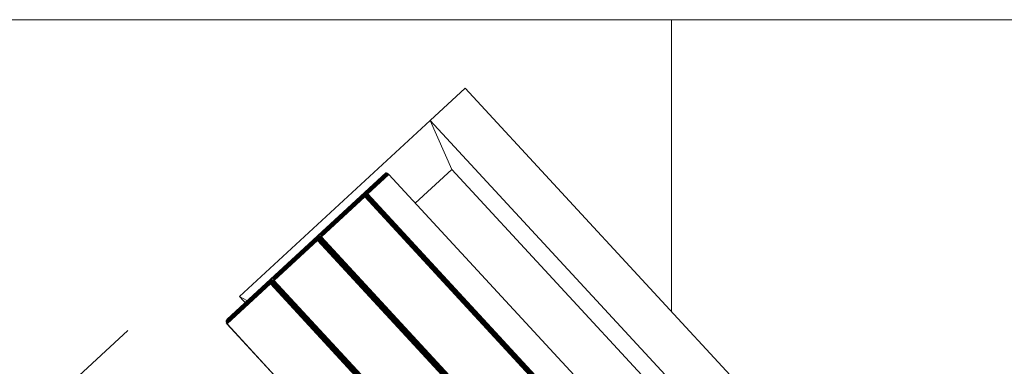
# Model space of a CAD drawing. Header units: millimetres. Extents: x -68595 to 26741, y -534 to 35396.
# Tile 104 of 172: x -58380 to -57797, y 29143 to 29348. Entities that reach past the tile are written whole.
import ezdxf

# ---------------------------------------------------------------- set-up
doc = ezdxf.new("R2010")
doc.units = ezdxf.units.MM
for name, color, linetype, lineweight, true_color in [('Furniture-1', 7, 'Continuous', 9, 0xaaaaaa), ('Kohvikutool-1', 7, 'Continuous', 9, 0xaaaaaa), ('Surface Pattern-1', 7, 'Continuous', 9, 0x232323)]:
    doc.layers.add(name, color=color, linetype=linetype, lineweight=lineweight, true_color=true_color)
doc.layers.add('Roofs-1', color=7, linetype='Continuous', lineweight=9)

# ---------------------------------------------------------------- blocks, each defined once
blk = doc.blocks.new('MA_Kohvikultool - Kohvikutool_DWG-11582661-Sisehoov')
at = {"layer": 'Kohvikutool-1'}
for p, q in [((-416.68, 465), (-416.68, 15)), ((-388.49, 15), (-388.49, 465)), ((-348.73, 458), (-348.73, 22)), ((-331.82, 22), (-331.82, 458)), ((-331.46, 458), (-331.46, 22)), ((-331.08, 22), (-331.08, 458)), ((-330.68, 22), (-330.68, 458)), ((-330.29, 22), (-330.29, 458)), ((-329.93, 22), (-329.93, 458)), ((-329.64, 22), (-329.64, 458)), ((-329.41, 22), (-329.41, 458)), ((-329.25, 22), (-329.25, 458)), ((-294.28, 458), (-294.28, 22)), ((-294.19, 458), (-294.19, 22)), ((-293.77, 22), (-293.77, 458)), ((-293.41, 458), (-293.41, 22)), ((-293.03, 458), (-293.03, 22)), ((-292.63, 458), (-292.63, 22)), ((-292.24, 458), (-292.24, 22)), ((-291.88, 458), (-291.88, 22)), ((-291.59, 458), (-291.59, 22)), ((-291.36, 22), (-291.36, 458)), ((-291.2, 22), (-291.2, 458)), ((-256.23, 458), (-256.23, 22)), ((-256.14, 458), (-256.14, 22)), ((-255.72, 22), (-255.72, 458)), ((-255.36, 458), (-255.36, 22)), ((-254.98, 458), (-254.98, 22)), ((-254.58, 458), (-254.58, 22)), ((-254.19, 458), (-254.19, 22)), ((-253.83, 22), (-253.83, 458)), ((-253.54, 458), (-253.54, 22)), ((-253.31, 22), (-253.31, 458)), ((-253.15, 22), (-253.15, 458)), ((-218.18, 458), (-218.18, 22)), ((-218.09, 458), (-218.09, 22)), ((-378.23, 435), (-378.23, 45)), ((-388.49, 15), (-378.23, 45)), ((-378.23, 45), (-388.49, 15)), ((-378.23, 45), (-348.73, 45)), ((-348.73, 22), (-331.82, 22)), ((-348.73, 22), (-348.72, 21.64)), ((-331.8, 21.64), (-348.72, 21.64)), ((-348.72, 21.64), (-348.68, 21.26)), ((-348.68, 21.26), (-331.77, 21.26)), ((-348.68, 21.26), (-348.62, 20.91)), ((-331.7, 20.91), (-348.62, 20.91)), ((-348.62, 20.91), (-348.53, 20.59)), ((-348.53, 20.59), (-331.62, 20.59)), ((-348.53, 20.59), (-348.42, 20.33)), ((-348.42, 20.33), (-331.51, 20.33)), ((-348.42, 20.33), (-348.3, 20.14)), ((-348.3, 20.14), (-331.38, 20.14)), ((-348.3, 20.14), (-348.17, 20.03)), ((-348.17, 20.03), (-331.26, 20.03)), ((-348.17, 20.03), (-348.05, 20)), ((-348.05, 20), (-331.13, 20)), ((-348.05, 20), (-313.07, 20)), ((-331.82, 22), (-331.46, 22)), ((-331.82, 22), (-331.8, 21.64)), ((-331.8, 21.64), (-331.45, 21.64)), ((-331.8, 21.64), (-331.77, 21.26)), ((-331.77, 21.26), (-331.42, 21.28)), ((-331.77, 21.26), (-331.7, 20.91)), ((-331.74, 21.12), (-329.51, 21)), ((-331.73, 21.05), (-329.54, 20.92)), ((-331.7, 20.91), (-331.35, 20.92)), ((-331.7, 20.91), (-331.62, 20.59)), ((-331.62, 20.59), (-331.27, 20.61)), ((-331.62, 20.59), (-331.51, 20.33)), ((-331.51, 20.33), (-331.16, 20.35)), ((-331.51, 20.33), (-331.38, 20.14)), ((-331.46, 22), (-331.08, 22)), ((-331.45, 21.64), (-331.46, 22)), ((-331.07, 21.66), (-331.45, 21.64)), ((-331.45, 21.64), (-331.42, 21.28)), ((-331.03, 21.32), (-331.42, 21.28)), ((-331.42, 21.28), (-331.35, 20.92)), ((-331.38, 20.14), (-331.04, 20.17)), ((-331.38, 20.14), (-331.26, 20.03)), ((-330.97, 20.98), (-331.35, 20.92)), ((-331.35, 20.92), (-331.27, 20.61)), ((-330.89, 20.69), (-331.27, 20.61)), ((-331.27, 20.61), (-331.16, 20.35)), ((-331.26, 20.03), (-330.91, 20.07)), ((-331.26, 20.03), (-331.13, 20)), ((-330.79, 20.44), (-331.16, 20.35)), ((-331.16, 20.35), (-331.04, 20.17)), ((-331.13, 20), (-330.79, 20.03)), ((-331.13, 20), (-296.16, 20)), ((-331.08, 22), (-330.68, 22)), ((-331.07, 21.66), (-331.08, 22)), ((-330.67, 21.7), (-331.07, 21.66)), ((-331.03, 21.32), (-331.07, 21.66)), ((-330.67, 20.27), (-331.04, 20.17)), ((-331.04, 20.17), (-330.91, 20.07)), ((-330.64, 21.38), (-331.03, 21.32)), ((-330.97, 20.98), (-331.03, 21.32)), ((-330.58, 21.08), (-330.97, 20.98)), ((-330.89, 20.69), (-330.97, 20.98)), ((-330.91, 20.07), (-330.56, 20.17)), ((-330.79, 20.03), (-330.91, 20.07)), ((-330.51, 20.82), (-330.89, 20.69)), ((-330.79, 20.44), (-330.89, 20.69)), ((-330.42, 20.6), (-330.79, 20.44)), ((-330.67, 20.27), (-330.79, 20.44)), ((-330.79, 20.03), (-330.44, 20.14)), ((-330.79, 20.03), (-295.82, 20.03)), ((-330.68, 22), (-330.29, 22)), ((-330.67, 21.7), (-330.68, 22)), ((-330.28, 21.74), (-330.67, 21.7)), ((-330.64, 21.38), (-330.67, 21.7)), ((-330.31, 20.44), (-330.67, 20.27)), ((-330.56, 20.17), (-330.67, 20.27)), ((-330.25, 21.48), (-330.64, 21.38)), ((-330.58, 21.08), (-330.64, 21.38)), ((-330.21, 21.23), (-330.58, 21.08)), ((-330.51, 20.82), (-330.58, 21.08)), ((-330.56, 20.17), (-330.21, 20.35)), ((-330.44, 20.14), (-330.56, 20.17)), ((-330.14, 21), (-330.51, 20.82)), ((-330.42, 20.6), (-330.51, 20.82)), ((-330.44, 20.14), (-330.1, 20.33)), ((-330.44, 20.14), (-295.47, 20.14)), ((-330.07, 20.82), (-330.42, 20.6)), ((-330.31, 20.44), (-330.42, 20.6)), ((-329.98, 20.69), (-330.31, 20.44)), ((-330.21, 20.35), (-330.31, 20.44)), ((-330.29, 22), (-329.93, 22)), ((-330.28, 21.74), (-330.29, 22)), ((-329.93, 21.8), (-330.28, 21.74)), ((-330.25, 21.48), (-330.28, 21.74)), ((-329.91, 21.6), (-330.25, 21.48)), ((-330.21, 21.23), (-330.25, 21.48)), ((-329.87, 21.4), (-330.21, 21.23)), ((-330.14, 21), (-330.21, 21.23)), ((-330.21, 20.35), (-329.89, 20.61)), ((-330.1, 20.33), (-330.21, 20.35)), ((-329.82, 21.23), (-330.14, 21)), ((-330.07, 20.82), (-330.14, 21)), ((-330.1, 20.33), (-329.8, 20.59)), ((-330.1, 20.33), (-295.13, 20.33)), ((-329.76, 21.08), (-330.07, 20.82)), ((-329.98, 20.69), (-330.07, 20.82)), ((-329.7, 20.98), (-329.98, 20.69)), ((-329.89, 20.61), (-329.98, 20.69)), ((-329.64, 22), (-329.93, 22)), ((-329.93, 21.8), (-329.93, 22)), ((-329.93, 22), (-329.63, 21.87)), ((-329.63, 21.87), (-329.93, 21.8)), ((-329.91, 21.6), (-329.93, 21.8)), ((-329.63, 21.87), (-329.91, 21.6)), ((-329.62, 21.73), (-329.91, 21.6)), ((-329.87, 21.4), (-329.91, 21.6)), ((-329.89, 20.61), (-329.63, 20.92)), ((-329.8, 20.59), (-329.89, 20.61)), ((-329.62, 21.73), (-329.87, 21.4)), ((-329.6, 21.6), (-329.87, 21.4)), ((-329.82, 21.23), (-329.87, 21.4)), ((-329.6, 21.6), (-329.82, 21.23)), ((-329.56, 21.48), (-329.82, 21.23)), ((-329.76, 21.08), (-329.82, 21.23)), ((-329.8, 20.59), (-329.56, 20.91)), ((-329.8, 20.59), (-294.83, 20.59)), ((-329.56, 21.48), (-329.76, 21.08)), ((-329.52, 21.38), (-329.76, 21.08)), ((-329.7, 20.98), (-329.76, 21.08)), ((-329.52, 21.38), (-329.7, 20.98)), ((-329.48, 21.32), (-329.7, 20.98)), ((-329.63, 20.92), (-329.7, 20.98)), ((-329.41, 22), (-329.64, 22)), ((-329.63, 20.92), (-329.48, 21.32)), ((-329.63, 20.92), (-329.45, 21.3)), ((-329.63, 20.92), (-329.56, 20.91)), ((-329.56, 20.91), (-329.41, 21.27)), ((-329.56, 20.91), (-329.41, 21.27)), ((-329.56, 20.91), (-294.59, 20.91)), ((-329.41, 22), (-329.25, 22)), ((-329.38, 21.26), (-329.3, 21.64)), ((-329.38, 21.26), (-294.41, 21.26)), ((-329.3, 21.64), (-329.25, 22)), ((-329.28, 21.64), (-294.31, 21.64)), ((-294.28, 22), (-329.25, 22)), ((-315.58, 20.14), (-313.07, 20)), ((-313.07, 20), (-312.95, 20.03)), ((-296.16, 20), (-313.07, 20)), ((-312.82, 20.14), (-312.95, 20.03)), ((-296.04, 20.03), (-312.95, 20.03)), ((-310.25, 20.14), (-310.12, 20.03)), ((-293.21, 20.03), (-310.12, 20.03)), ((-310.12, 20.03), (-310, 20)), ((-310, 20), (-293.08, 20)), ((-310, 20), (-275.02, 20)), ((-296.16, 20), (-295.82, 20.03)), ((-296.16, 20), (-296.04, 20.03)), ((-296.04, 20.03), (-295.91, 20.14)), ((-295.7, 20.07), (-296.04, 20.03)), ((-295.82, 20.03), (-295.47, 20.14)), ((-295.7, 20.07), (-295.82, 20.03)), ((-295.47, 20.14), (-295.13, 20.33)), ((-293.33, 20.14), (-295.47, 20.14)), ((-295.13, 20.33), (-294.83, 20.59)), ((-293.46, 20.33), (-295.13, 20.33)), ((-294.83, 20.59), (-294.59, 20.91)), ((-294.65, 20.69), (-294.74, 20.61)), ((-294.59, 20.91), (-294.37, 21.28)), ((-294.59, 20.91), (-294.41, 21.26)), ((-294.31, 21.64), (-294.41, 21.26)), ((-294.27, 21.38), (-294.32, 21.23)), ((-294.31, 21.64), (-294.28, 22)), ((-294.18, 21.73), (-294.24, 21.6)), ((-294.19, 22), (-294.16, 21.93)), ((-293.77, 22), (-293.41, 22)), ((-293.77, 22), (-293.75, 21.64)), ((-293.4, 21.64), (-293.75, 21.64)), ((-293.75, 21.64), (-293.72, 21.26)), ((-293.37, 21.28), (-293.72, 21.26)), ((-293.72, 21.26), (-293.65, 20.91)), ((-293.69, 21.12), (-291.46, 21)), ((-293.68, 21.05), (-291.49, 20.92)), ((-293.3, 20.92), (-293.65, 20.91)), ((-293.65, 20.91), (-293.57, 20.59)), ((-293.22, 20.61), (-293.57, 20.59)), ((-293.57, 20.59), (-293.46, 20.33)), ((-293.11, 20.35), (-293.46, 20.33)), ((-293.46, 20.33), (-293.33, 20.14)), ((-293.41, 22), (-293.03, 22)), ((-293.4, 21.64), (-293.41, 22)), ((-293.02, 21.66), (-293.4, 21.64)), ((-293.4, 21.64), (-293.37, 21.28)), ((-292.98, 21.32), (-293.37, 21.28)), ((-293.37, 21.28), (-293.3, 20.92)), ((-292.99, 20.17), (-293.33, 20.14)), ((-293.33, 20.14), (-293.21, 20.03)), ((-292.92, 20.98), (-293.3, 20.92)), ((-293.3, 20.92), (-293.22, 20.61)), ((-292.84, 20.69), (-293.22, 20.61)), ((-293.22, 20.61), (-293.11, 20.35)), ((-292.86, 20.07), (-293.21, 20.03)), ((-293.21, 20.03), (-293.08, 20)), ((-292.74, 20.44), (-293.11, 20.35)), ((-293.11, 20.35), (-292.99, 20.17)), ((-293.08, 20), (-292.74, 20.03)), ((-293.08, 20), (-258.11, 20)), ((-293.03, 22), (-292.63, 22)), ((-293.02, 21.66), (-293.03, 22)), ((-292.62, 21.7), (-293.02, 21.66)), ((-292.98, 21.32), (-293.02, 21.66)), ((-292.62, 20.27), (-292.99, 20.17)), ((-292.99, 20.17), (-292.86, 20.07)), ((-292.59, 21.38), (-292.98, 21.32)), ((-292.92, 20.98), (-292.98, 21.32)), ((-292.53, 21.08), (-292.92, 20.98)), ((-292.84, 20.69), (-292.92, 20.98)), ((-292.86, 20.07), (-292.51, 20.17)), ((-292.86, 20.07), (-292.74, 20.03)), ((-292.46, 20.82), (-292.84, 20.69)), ((-292.74, 20.44), (-292.84, 20.69)), ((-292.37, 20.6), (-292.74, 20.44)), ((-292.62, 20.27), (-292.74, 20.44)), ((-292.74, 20.03), (-292.39, 20.14)), ((-257.77, 20.03), (-292.74, 20.03)), ((-292.63, 22), (-292.24, 22)), ((-292.62, 21.7), (-292.63, 22)), ((-292.23, 21.74), (-292.62, 21.7)), ((-292.59, 21.38), (-292.62, 21.7)), ((-292.26, 20.44), (-292.62, 20.27)), ((-292.51, 20.17), (-292.62, 20.27)), ((-292.2, 21.48), (-292.59, 21.38)), ((-292.53, 21.08), (-292.59, 21.38)), ((-292.16, 21.23), (-292.53, 21.08)), ((-292.46, 20.82), (-292.53, 21.08)), ((-292.51, 20.17), (-292.16, 20.35)), ((-292.51, 20.17), (-292.39, 20.14)), ((-292.1, 21), (-292.46, 20.82)), ((-292.37, 20.6), (-292.46, 20.82)), ((-292.39, 20.14), (-292.05, 20.33)), ((-292.39, 20.14), (-257.42, 20.14)), ((-292.02, 20.82), (-292.37, 20.6)), ((-292.26, 20.44), (-292.37, 20.6)), ((-291.93, 20.69), (-292.26, 20.44)), ((-292.16, 20.35), (-292.26, 20.44)), ((-292.24, 22), (-291.88, 22)), ((-292.23, 21.74), (-292.24, 22)), ((-291.88, 21.8), (-292.23, 21.74)), ((-292.2, 21.48), (-292.23, 21.74)), ((-291.86, 21.6), (-292.2, 21.48)), ((-292.16, 21.23), (-292.2, 21.48)), ((-291.82, 21.4), (-292.16, 21.23)), ((-292.1, 21), (-292.16, 21.23)), ((-292.16, 20.35), (-291.84, 20.61)), ((-292.16, 20.35), (-292.05, 20.33)), ((-291.77, 21.23), (-292.1, 21)), ((-292.02, 20.82), (-292.1, 21)), ((-292.05, 20.33), (-291.75, 20.59)), ((-257.08, 20.33), (-292.05, 20.33)), ((-291.71, 21.08), (-292.02, 20.82)), ((-291.93, 20.69), (-292.02, 20.82)), ((-291.65, 20.98), (-291.93, 20.69)), ((-291.84, 20.61), (-291.93, 20.69)), ((-291.88, 22), (-291.59, 22)), ((-291.88, 21.8), (-291.88, 22)), ((-291.59, 22), (-291.88, 21.8)), ((-291.58, 21.87), (-291.88, 21.8)), ((-291.86, 21.6), (-291.88, 21.8)), ((-291.58, 21.87), (-291.86, 21.6)), ((-291.57, 21.73), (-291.86, 21.6)), ((-291.82, 21.4), (-291.86, 21.6)), ((-291.84, 20.61), (-291.58, 20.92)), ((-291.84, 20.61), (-291.75, 20.59)), ((-291.57, 21.73), (-291.82, 21.4)), ((-291.55, 21.6), (-291.82, 21.4)), ((-291.77, 21.23), (-291.82, 21.4)), ((-291.55, 21.6), (-291.77, 21.23)), ((-291.51, 21.48), (-291.77, 21.23)), ((-291.71, 21.08), (-291.77, 21.23)), ((-291.75, 20.59), (-291.51, 20.91)), ((-256.78, 20.59), (-291.75, 20.59)), ((-291.51, 21.48), (-291.71, 21.08)), ((-291.47, 21.38), (-291.71, 21.08)), ((-291.65, 20.98), (-291.71, 21.08)), ((-291.47, 21.38), (-291.65, 20.98)), ((-291.43, 21.32), (-291.65, 20.98)), ((-291.58, 20.92), (-291.65, 20.98)), ((-291.59, 22), (-291.36, 22)), ((-291.58, 20.92), (-291.43, 21.32)), ((-291.58, 20.92), (-291.4, 21.3)), ((-291.58, 20.92), (-291.51, 20.91)), ((-291.51, 20.91), (-291.36, 21.27)), ((-291.51, 20.91), (-291.36, 21.27)), ((-256.54, 20.91), (-291.51, 20.91)), ((-291.2, 22), (-291.36, 22)), ((-291.36, 21.27), (-291.23, 21.64)), ((-256.36, 21.26), (-291.33, 21.26)), ((-291.25, 21.64), (-291.2, 22)), ((-256.26, 21.64), (-291.23, 21.64)), ((-256.23, 22), (-291.2, 22)), ((-277.53, 20.14), (-275.02, 20)), ((-275.02, 20), (-274.9, 20.03)), ((-258.11, 20), (-275.02, 20)), ((-274.9, 20.03), (-274.77, 20.14)), ((-257.99, 20.03), (-274.9, 20.03)), ((-272.2, 20.14), (-272.07, 20.03)), ((-272.07, 20.03), (-255.16, 20.03)), ((-272.07, 20.03), (-271.95, 20)), ((-271.95, 20), (-255.03, 20)), ((-271.95, 20), (-236.98, 20)), ((-258.11, 20), (-257.77, 20.03)), ((-258.11, 20), (-257.99, 20.03)), ((-257.99, 20.03), (-257.86, 20.14)), ((-257.65, 20.07), (-257.99, 20.03)), ((-257.77, 20.03), (-257.42, 20.14)), ((-257.65, 20.07), (-257.77, 20.03)), ((-257.42, 20.14), (-257.08, 20.33)), ((-257.42, 20.14), (-255.28, 20.14)), ((-257.08, 20.33), (-256.78, 20.59)), ((-257.08, 20.33), (-255.41, 20.33)), ((-256.78, 20.59), (-256.54, 20.91)), ((-256.6, 20.69), (-256.69, 20.61)), ((-256.54, 20.91), (-256.36, 21.26)), ((-256.26, 21.64), (-256.36, 21.26)), ((-256.23, 21.38), (-256.27, 21.23)), ((-256.23, 22), (-256.26, 21.64)), ((-256.13, 21.73), (-256.19, 21.6)), ((-256.11, 21.93), (-256.14, 22)), ((-255.72, 22), (-255.36, 22)), ((-255.72, 22), (-255.7, 21.64)), ((-255.7, 21.64), (-255.35, 21.64)), ((-255.7, 21.64), (-255.67, 21.26)), ((-255.67, 21.26), (-255.32, 21.28)), ((-255.67, 21.26), (-255.6, 20.91)), ((-255.64, 21.12), (-253.41, 21)), ((-255.63, 21.05), (-253.44, 20.92)), ((-255.6, 20.91), (-255.25, 20.92)), ((-255.6, 20.91), (-255.52, 20.59)), ((-255.52, 20.59), (-255.17, 20.61)), ((-255.52, 20.59), (-255.41, 20.33)), ((-255.41, 20.33), (-255.06, 20.35)), ((-255.41, 20.33), (-255.28, 20.14)), ((-255.36, 22), (-254.98, 22)), ((-255.36, 22), (-255.35, 21.64)), ((-254.97, 21.66), (-255.35, 21.64)), ((-255.35, 21.64), (-255.32, 21.28)), ((-254.93, 21.32), (-255.32, 21.28)), ((-255.32, 21.28), (-255.25, 20.92)), ((-255.28, 20.14), (-254.94, 20.17)), ((-255.28, 20.14), (-255.16, 20.03)), ((-254.87, 20.98), (-255.25, 20.92)), ((-255.25, 20.92), (-255.17, 20.61)), ((-254.79, 20.69), (-255.17, 20.61)), ((-255.17, 20.61), (-255.06, 20.35)), ((-255.16, 20.03), (-254.81, 20.07)), ((-255.16, 20.03), (-255.03, 20)), ((-254.69, 20.44), (-255.06, 20.35)), ((-255.06, 20.35), (-254.94, 20.17)), ((-255.03, 20), (-254.69, 20.03)), ((-255.03, 20), (-220.06, 20)), ((-254.98, 22), (-254.58, 22)), ((-254.98, 22), (-254.97, 21.66)), ((-254.57, 21.7), (-254.97, 21.66)), ((-254.93, 21.32), (-254.97, 21.66)), ((-254.57, 20.27), (-254.94, 20.17)), ((-254.94, 20.17), (-254.81, 20.07)), ((-254.54, 21.38), (-254.93, 21.32)), ((-254.87, 20.98), (-254.93, 21.32)), ((-254.48, 21.08), (-254.87, 20.98)), ((-254.79, 20.69), (-254.87, 20.98)), ((-254.81, 20.07), (-254.46, 20.17)), ((-254.69, 20.03), (-254.81, 20.07)), ((-254.41, 20.82), (-254.79, 20.69)), ((-254.69, 20.44), (-254.79, 20.69)), ((-254.32, 20.6), (-254.69, 20.44)), ((-254.57, 20.27), (-254.69, 20.44)), ((-254.69, 20.03), (-254.34, 20.14)), ((-219.72, 20.03), (-254.69, 20.03)), ((-254.58, 22), (-254.19, 22)), ((-254.58, 22), (-254.57, 21.7)), ((-254.18, 21.74), (-254.57, 21.7)), ((-254.54, 21.38), (-254.57, 21.7)), ((-254.21, 20.44), (-254.57, 20.27)), ((-254.46, 20.17), (-254.57, 20.27)), ((-254.15, 21.48), (-254.54, 21.38)), ((-254.48, 21.08), (-254.54, 21.38)), ((-254.11, 21.23), (-254.48, 21.08)), ((-254.41, 20.82), (-254.48, 21.08)), ((-254.46, 20.17), (-254.11, 20.35)), ((-254.34, 20.14), (-254.46, 20.17)), ((-254.05, 21), (-254.41, 20.82)), ((-254.32, 20.6), (-254.41, 20.82)), ((-254.34, 20.14), (-254, 20.33)), ((-219.37, 20.14), (-254.34, 20.14)), ((-253.97, 20.82), (-254.32, 20.6)), ((-254.21, 20.44), (-254.32, 20.6)), ((-253.88, 20.69), (-254.21, 20.44)), ((-254.11, 20.35), (-254.21, 20.44)), ((-254.19, 22), (-253.83, 22)), ((-254.19, 22), (-254.18, 21.74)), ((-253.83, 21.8), (-254.18, 21.74)), ((-254.15, 21.48), (-254.18, 21.74)), ((-253.81, 21.6), (-254.15, 21.48)), ((-254.11, 21.23), (-254.15, 21.48)), ((-253.77, 21.4), (-254.11, 21.23)), ((-254.05, 21), (-254.11, 21.23)), ((-254.11, 20.35), (-253.79, 20.61)), ((-254, 20.33), (-254.11, 20.35)), ((-253.72, 21.23), (-254.05, 21)), ((-253.97, 20.82), (-254.05, 21)), ((-254, 20.33), (-253.7, 20.59)), ((-219.03, 20.33), (-254, 20.33)), ((-253.66, 21.08), (-253.97, 20.82)), ((-253.88, 20.69), (-253.97, 20.82)), ((-253.6, 20.98), (-253.88, 20.69)), ((-253.79, 20.61), (-253.88, 20.69)), ((-253.83, 22), (-253.54, 22)), ((-253.83, 22), (-253.53, 21.93)), ((-253.83, 22), (-253.83, 21.8)), ((-253.53, 21.87), (-253.83, 21.8)), ((-253.81, 21.6), (-253.83, 21.8)), ((-253.53, 21.87), (-253.81, 21.6)), ((-253.52, 21.73), (-253.81, 21.6)), ((-253.77, 21.4), (-253.81, 21.6)), ((-253.79, 20.61), (-253.53, 20.92)), ((-253.7, 20.59), (-253.79, 20.61)), ((-253.52, 21.73), (-253.77, 21.4)), ((-253.5, 21.6), (-253.77, 21.4)), ((-253.72, 21.23), (-253.77, 21.4)), ((-253.5, 21.6), (-253.72, 21.23)), ((-253.46, 21.48), (-253.72, 21.23)), ((-253.66, 21.08), (-253.72, 21.23)), ((-253.7, 20.59), (-253.46, 20.91)), ((-218.73, 20.59), (-253.7, 20.59)), ((-253.46, 21.48), (-253.66, 21.08)), ((-253.42, 21.38), (-253.66, 21.08)), ((-253.6, 20.98), (-253.66, 21.08)), ((-253.42, 21.38), (-253.6, 20.98)), ((-253.38, 21.32), (-253.6, 20.98)), ((-253.53, 20.92), (-253.6, 20.98)), ((-253.31, 22), (-253.54, 22)), ((-253.53, 20.92), (-253.38, 21.32)), ((-253.28, 21.26), (-253.53, 20.92)), ((-253.46, 20.91), (-253.53, 20.92)), ((-253.46, 20.91), (-253.28, 21.26)), ((-218.49, 20.91), (-253.46, 20.91)), ((-253.31, 22), (-253.15, 22)), ((-253.2, 21.64), (-253.28, 21.26)), ((-218.31, 21.26), (-253.28, 21.26)), ((-253.2, 21.64), (-253.15, 22)), ((-218.21, 21.64), (-253.18, 21.64)), ((-218.18, 22), (-253.15, 22)), ((-239.48, 20.14), (-236.98, 20)), ((-236.98, 22), (-234.58, 15)), ((-234.58, 15), (-236.98, 22)), ((-236.98, 20), (-236.85, 20.03)), ((-220.06, 20), (-236.98, 20)), ((-236.85, 20.03), (-236.72, 20.14)), ((-219.94, 20.03), (-236.85, 20.03)), ((-234.58, 22), (-234.58, 15)), ((-220.06, 20), (-219.72, 20.03)), ((-220.06, 20), (-219.94, 20.03)), ((-219.94, 20.03), (-219.81, 20.14)), ((-219.94, 20.03), (-219.6, 20.07)), ((-219.72, 20.03), (-219.37, 20.14)), ((-219.72, 20.03), (-219.6, 20.07)), ((-219.37, 20.14), (-219.03, 20.33)), ((-219.03, 20.33), (-218.73, 20.59)), ((-218.73, 20.59), (-218.49, 20.91)), ((-218.55, 20.69), (-218.64, 20.61)), ((-218.49, 20.91), (-218.27, 21.28)), ((-218.31, 21.26), (-218.49, 20.91)), ((-218.21, 21.64), (-218.31, 21.26)), ((-218.18, 21.38), (-218.22, 21.23)), ((-218.21, 21.64), (-218.18, 22)), ((-218.08, 21.73), (-218.14, 21.6)), ((-218.06, 21.93), (-218.09, 22)), ((-416.68, 15), (-388.49, 15)), ((-388.49, 15), (-416.68, 15)), ((-234.58, 15), (-388.49, 15)), ((-10.89, -15), (-172.29, -15))]:
    blk.add_line(p, q, dxfattribs=at)
blk = doc.blocks.new('MA_Kohvikultool - MA_Kohvikultool-11582672-Sisehoov')
blk.add_blockref('MA_Kohvikultool - Kohvikutool_DWG-11582661-Sisehoov', (111.57, -216.07))

msp = doc.modelspace()

# ---------------------------------------------------------------- hatches: boundary and pattern name
at = {"layer": 'Surface Pattern-1'}
h = msp.add_hatch(dxfattribs=at)
h.set_pattern_fill('FP_6', color=256, style=0, pattern_type=2)
h.set_pattern_definition([(270, (-67594.6, -13241.8), (600, 4e-14), []), (0, (-67594.6, -13241.8), (0, 600), [])])
h.paths.add_polyline_path([(-59902.01, 25556.61), (-57646.08, 27269.19), (-57646.08, 29348.17), (-66244.21, 29348.17), (-66244.21, 29093.17), (-66744.21, 29093.17), (-66744.21, 29348.17), (-66798.58, 29348.17), (-66798.58, 25687.16), (-64518.77, 26921.57), (-63355.37, 26921.57), (-59935.15, 25569.7)])
h.paths.add_polyline_path([(-59935.15, 25671.63), (-60763.15, 26024.35), (-60410.88, 26851.3), (-59583.94, 26499.03), (-59934.9, 25672.21)])
h.paths.add_polyline_path([(-59925.64, 25770.8), (-59923.44, 25775.98), (-60296.25, 25934.23), (-60298.45, 25929.05), (-59935.15, 25774.84)])
h.paths.add_polyline_path([(-59886.32, 25863.43), (-59884.13, 25868.61), (-60256.93, 26026.85), (-60259.13, 26021.68), (-59896.89, 25867.91)])
h.paths.add_polyline_path([(-60326.06, 25940.77), (-60323.86, 25945.95), (-60696.67, 26104.2), (-60698.87, 26099.02), (-60338.5, 25946.05)])
h.paths.add_polyline_path([(-59847.01, 25956.06), (-59844.81, 25961.23), (-60217.61, 26119.48), (-60219.81, 26114.3), (-59875.7, 25968.24)])
h.paths.add_polyline_path([(-60286.74, 26033.4), (-60284.55, 26038.58), (-60657.35, 26196.82), (-60659.55, 26191.64), (-60312.19, 26044.2)])
h.paths.add_polyline_path([(-59807.69, 26048.68), (-59805.49, 26053.86), (-60178.3, 26212.11), (-60180.49, 26206.93), (-59811.38, 26050.25)])
h.paths.add_polyline_path([(-60247.43, 26126.02), (-60245.23, 26131.2), (-60618.03, 26289.45), (-60620.23, 26284.27), (-60254.11, 26128.86)])
h.paths.add_polyline_path([(-59768.37, 26141.31), (-59766.58, 26146.66), (-60138.98, 26304.73), (-60141.18, 26299.55), (-59772.06, 26142.87)])
h.paths.add_polyline_path([(-60208.11, 26218.65), (-60205.91, 26223.83), (-60578.72, 26382.07), (-60580.91, 26376.9), (-60254.11, 26238.18)])
h.paths.add_polyline_path([(-60702.62, 26231.01), (-61172.19, 26271.89), (-61169.58, 26301.77), (-61158.95, 26300.85), (-61151.37, 26400.57), (-61203.14, 26405.07), (-61212.32, 26310.84), (-61214.46, 26310.84), (-61227.91, 26311.07), (-61228.27, 26306.88), (-61409.69, 26322.68), (-61370.66, 26770.98), (-61189.25, 26755.19), (-61189.25, 26750.03), (-61173.59, 26747.54), (-61173.52, 26745.41), (-61181.46, 26654.13), (-61128.6, 26649.53), (-61119.93, 26749.15), (-61130.56, 26750.08), (-61127.96, 26779.97), (-60658.39, 26739.09), (-60661, 26709.2), (-60671.62, 26710.13), (-60710.65, 26261.82), (-60700.02, 26260.9)])
h.paths.add_polyline_path([(-59729.05, 26233.93), (-59726.86, 26239.11), (-60099.66, 26397.36), (-60101.86, 26392.18), (-59766.58, 26249.86)])
h.paths.add_polyline_path([(-60818.88, 26301.36), (-60785.06, 26689.89), (-60790.04, 26690.32), (-60823.86, 26301.79), (-60819.24, 26301.39)])
h.paths.add_polyline_path([(-60929.71, 26311.01), (-60895.89, 26699.54), (-60900.87, 26699.97), (-60934.69, 26311.44), (-60930.07, 26311.04)])
h.paths.add_polyline_path([(-60168.79, 26311.28), (-60166.59, 26316.45), (-60539.4, 26474.7), (-60541.6, 26469.52), (-60179.65, 26315.88)])
h.paths.add_polyline_path([(-61040.54, 26320.65), (-61006.72, 26709.19), (-61011.7, 26709.62), (-61045.52, 26321.09), (-61040.91, 26320.69)])
h.paths.add_polyline_path([(-59689.74, 26326.56), (-59687.54, 26331.74), (-60060.34, 26489.98), (-60062.54, 26484.81), (-59753.84, 26353.77)])
h.paths.add_polyline_path([(-61339.39, 26346.67), (-61305.57, 26735.2), (-61334.96, 26737.76), (-61368.78, 26349.23), (-61341.39, 26346.84)])
h.paths.add_polyline_path([(-61794.58, 26398.35), (-61840.04, 26401.68), (-61870.78, 26407.04), (-61905.09, 26416.67), (-61936.08, 26428.54), (-61967.1, 26444.26), (-61995.78, 26462.31), (-62022.06, 26482.8), (-62049.05, 26508.6), (-62071.6, 26534.97), (-62089.77, 26560.85), (-62106.41, 26590.15), (-62120.92, 26622.77), (-62131.8, 26655.75), (-62139.08, 26688.22), (-62143.2, 26721.41), (-62144.05, 26759.59), (-62141.75, 26790.03), (-62135.88, 26824.61), (-62126.95, 26856.9), (-62114.39, 26889.85), (-62099.32, 26919.78), (-62080.62, 26949.54), (-62058.46, 26977.66), (-62034.33, 27002.81), (-62009.22, 27024.44), (-61978.85, 27045.48), (-61952.78, 27060.17), (-61919.95, 27074.76), (-61883.79, 27086.41), (-61854.75, 27092.84), (-61818.79, 27097.11), (-61786.3, 27097.97), (-61751.21, 27095.26), (-61718.3, 27089.65), (-61684.08, 27080.02), (-61653.08, 27068.15), (-61621.65, 27052.19), (-61593.39, 27034.38), (-61567.11, 27013.89), (-61540.12, 26988.09), (-61517.57, 26961.73), (-61499.4, 26935.85), (-61482.76, 26906.54), (-61468.25, 26873.93), (-61456.53, 26837.61), (-61450.09, 26808.51), (-61445.96, 26775.13), (-61445.04, 26738.53), (-61447.42, 26706.67), (-61453.29, 26672.07), (-61463.17, 26637.11), (-61474.78, 26606.85), (-61489.85, 26576.91), (-61508.55, 26547.15), (-61530.7, 26519.03), (-61554.84, 26493.88), (-61579.95, 26472.26), (-61607.41, 26452.97), (-61636.39, 26436.52), (-61669.22, 26421.93), (-61701.98, 26411.13), (-61736.7, 26403.53), (-61771.87, 26399.46), (-61787.01, 26398.72)])
h.paths.add_polyline_path([(-60129.47, 26403.9), (-60127.28, 26409.08), (-60500.08, 26567.33), (-60502.28, 26562.15), (-60179.65, 26425.2)])
h.paths.add_polyline_path([(-59650.42, 26419.19), (-59622.82, 26484.2), (-59995.63, 26642.44), (-60023.22, 26577.43), (-59657.46, 26422.17)])
h.paths.add_polyline_path([(-61147.68, 26430.36), (-61131.2, 26619.64), (-61184.08, 26624.02), (-61200.54, 26434.96), (-61151.37, 26430.68)])
h.paths.add_polyline_path([(-61647.95, 26475.26), (-61641.03, 26479.35), (-61647.42, 26475.58)])
h.paths.add_polyline_path([(-61622.33, 26490.62), (-61615.32, 26495.8), (-61622.27, 26490.67)])
h.paths.add_polyline_path([(-60090.16, 26496.53), (-60087.96, 26501.71), (-60460.76, 26659.95), (-60462.96, 26654.77), (-60093.95, 26498.14)])
h.paths.add_polyline_path([(-61554.46, 26552.32), (-61548.96, 26559.68), (-61554.14, 26552.76)])
h.paths.add_polyline_path([(-59757.36, 26583.89), (-59778.57, 26605.1), (-59771.03, 26612.64), (-60089.23, 26930.84), (-60096.77, 26923.3), (-60117.98, 26944.51), (-59784.7, 27277.8), (-59763.48, 27256.58), (-59771.03, 27249.04), (-59700.32, 27178.33), (-59662.8, 27215.85), (-59729.03, 27283.57), (-59728.47, 27284.32), (-59718.6, 27295.01), (-59721.43, 27298.64), (-59593.06, 27427), (-59275.26, 27108.41), (-59403.63, 26980.04), (-59407.67, 26983.27), (-59419.56, 26972.97), (-59420.34, 26973.4), (-59486.02, 27039.07), (-59523.54, 27001.55), (-59452.83, 26930.84), (-59445.29, 26938.39), (-59424.07, 26917.17), (-59736.53, 26604.71)])
h.paths.add_polyline_path([(-60050.84, 26589.15), (-60023.24, 26654.16), (-60396.05, 26812.41), (-60423.64, 26747.4), (-60093.95, 26607.45)])
h.paths.add_polyline_path([(-61520.86, 26602.89), (-61517.49, 26609.91), (-61520.74, 26603.14)])
h.paths.add_polyline_path([(-61497.78, 26659.01), (-61495.78, 26666.76), (-61497.59, 26659.74)])
h.paths.add_polyline_path([(-59713.58, 26712.52), (-59710.04, 26716.06), (-59985.81, 26991.83), (-59989.35, 26988.29), (-59722.67, 26721.62)])
h.paths.add_polyline_path([(-61486.06, 26718.56), (-61485.61, 26726.54), (-61486.02, 26719.3)])
h.paths.add_polyline_path([(-61486.18, 26779.52), (-61487.29, 26787.22), (-61486.21, 26779.69)])
h.paths.add_polyline_path([(-59634.91, 26791.19), (-59631.38, 26794.72), (-59907.15, 27070.49), (-59910.68, 27066.96), (-59646.27, 26802.55)])
h.paths.add_polyline_path([(-61492.44, 26816.46), (-61493.27, 26819.78), (-61492.82, 26817.94)])
h.paths.add_polyline_path([(-59556.24, 26869.85), (-59552.71, 26873.39), (-59828.48, 27149.16), (-59832.02, 27145.62), (-59617.23, 26930.84)])
h.paths.add_polyline_path([(-61521.5, 26894.98), (-61525.59, 26901.9), (-61521.81, 26895.51)])
h.paths.add_polyline_path([(-61536.86, 26920.59), (-61542.04, 26927.62), (-61536.91, 26920.66)])
h.paths.add_polyline_path([(-61598.56, 26988.47), (-61605.92, 26993.97), (-61598.74, 26988.6)])
h.paths.add_polyline_path([(-61649.12, 27022.07), (-61659.08, 27026.82), (-61649.38, 27022.19)])
h.paths.add_polyline_path([(-59544.75, 27022.76), (-59507.23, 27060.29), (-59641.58, 27194.64), (-59679.1, 27157.12), (-59548.34, 27026.35)])
h.paths.add_polyline_path([(-61705.25, 27045.15), (-61712.99, 27047.16), (-61705.98, 27045.34)])
h.paths.add_polyline_path([(-61764.79, 27056.87), (-61772.78, 27057.32), (-61765.54, 27056.91)])
h.paths.add_polyline_path([(-59344.13, 27081.97), (-59323.67, 27103.23), (-59599.04, 27378.6), (-59619.9, 27357.74), (-59351.03, 27088.87)])
h.paths.add_polyline_path([(-59595.4, 28393.03), (-59595.4, 29293.03), (-58695.4, 29293.03), (-58695.4, 28393.03), (-59593.4, 28393.03)])
h.paths.add_polyline_path([(-59160.4, 28423.03), (-59160.4, 28493.66), (-59565.4, 28493.66), (-59565.4, 28423.03), (-59439.22, 28423.03)])
h.paths.add_polyline_path([(-59130.4, 28423.03), (-58725.4, 28423.03), (-58725.4, 28493.66), (-59130.4, 28493.66)])
h.paths.add_polyline_path([(-60051.44, 28463.63), (-60375.55, 28814.78), (-60353.5, 28835.13), (-60344.05, 28824.89), (-60270.57, 28892.72), (-60306.56, 28931.71), (-60376.79, 28868.21), (-60377.51, 28868.72), (-60387.74, 28879.26), (-60391.52, 28876.31), (-60514.76, 29009.83), (-60183.81, 29314.75), (-60060.57, 29181.23), (-60063.78, 29177.13), (-60054.14, 29165.03), (-60054.59, 29164.27), (-60122.85, 29101.27), (-60086.86, 29062.28), (-60013.38, 29130.1), (-60022.83, 29140.34), (-60000.78, 29160.69), (-59676.67, 28809.54), (-59698.72, 28789.19), (-59708.17, 28799.43), (-60038.84, 28494.22), (-60029.39, 28483.98), (-60038.84, 28475.26)])
h.paths.add_polyline_path([(-58316.71, 28469.45), (-58337.06, 28491.49), (-58326.82, 28500.94), (-58632.03, 28831.62), (-58642.27, 28822.17), (-58662.62, 28844.21), (-58311.47, 29168.32), (-58291.12, 29146.28), (-58301.36, 29136.83), (-58233.53, 29063.35), (-58194.54, 29099.33), (-58258.04, 29169.56), (-58257.53, 29170.29), (-58246.99, 29180.51), (-58249.94, 29184.29), (-58116.42, 29307.53), (-57811.5, 28976.59), (-57945.25, 28853.6), (-57949.12, 28856.56), (-57961.22, 28846.92), (-57961.98, 28847.37), (-58024.98, 28915.63), (-58063.97, 28879.64), (-57996.15, 28806.15), (-57985.91, 28815.6), (-57965.56, 28793.56), (-58314.06, 28471.9)])
h.paths.add_polyline_path([(-59439.22, 28588.66), (-59160.4, 28588.66), (-59160.4, 28594.28), (-59565.4, 28594.28), (-59565.4, 28588.66)])
h.paths.add_polyline_path([(-59002.73, 28588.66), (-58725.4, 28588.66), (-58725.4, 28594.28), (-59130.4, 28594.28), (-59130.4, 28588.66)])
h.paths.add_polyline_path([(-60092.25, 28596.31), (-59805.67, 28860.83), (-59809.06, 28864.5), (-60095.64, 28599.99), (-60093.95, 28598.15)])
h.paths.add_polyline_path([(-58265.42, 28598.44), (-58261.75, 28601.83), (-58526.26, 28888.42), (-58529.94, 28885.03), (-58271.91, 28605.47)])
h.paths.add_polyline_path([(-58183.67, 28673.9), (-58180, 28677.29), (-58444.51, 28963.87), (-58448.19, 28960.48), (-58195.19, 28686.37)])
h.paths.add_polyline_path([(-60167.71, 28678.06), (-59881.12, 28942.58), (-59884.51, 28946.25), (-60171.1, 28681.74)])
h.paths.add_polyline_path([(-59439.22, 28689.28), (-59160.4, 28689.28), (-59160.4, 28694.91), (-59565.4, 28694.91), (-59565.4, 28689.28)])
h.paths.add_polyline_path([(-58784.49, 28689.28), (-58725.4, 28689.28), (-58725.4, 28694.91), (-59130.4, 28694.91), (-59130.4, 28689.28), (-59002.73, 28689.28)])
h.paths.add_polyline_path([(-58101.92, 28749.35), (-58098.24, 28752.74), (-58362.76, 29039.33), (-58366.44, 29035.94), (-58109.4, 28757.45)])
h.paths.add_polyline_path([(-60243.16, 28759.81), (-59956.58, 29024.33), (-59959.97, 29028.01), (-60246.55, 28763.49)])
h.paths.add_polyline_path([(-58959.56, 28789.91), (-58725.4, 28789.91), (-58725.4, 28795.53), (-59130.4, 28795.53), (-59130.4, 28789.91), (-59002.73, 28789.91)])
h.paths.add_polyline_path([(-59160.4, 28789.91), (-59160.4, 28795.53), (-59565.4, 28795.53), (-59565.4, 28789.91), (-59220.97, 28789.91)])
h.paths.add_polyline_path([(-58725.4, 28890.53), (-58725.4, 28896.16), (-59130.4, 28896.16), (-59130.4, 28890.53), (-58784.49, 28890.53)])
h.paths.add_polyline_path([(-59220.97, 28890.53), (-59160.4, 28890.53), (-59160.4, 28896.16), (-59565.4, 28896.16), (-59565.4, 28890.53), (-59330.09, 28890.53)])
h.paths.add_polyline_path([(-58084.32, 28901.68), (-58045.33, 28937.67), (-58174.2, 29077.29), (-58213.19, 29041.3), (-58102.31, 28921.17)])
h.paths.add_polyline_path([(-60248.53, 28913.06), (-60108.91, 29041.93), (-60144.9, 29080.92), (-60284.51, 28952.05), (-60268.07, 28934.24)])
h.paths.add_polyline_path([(-57881.48, 28952.81), (-57860.06, 28973.09), (-58124.32, 29259.41), (-58146, 29239.4), (-57886.03, 28957.74)])
h.paths.add_polyline_path([(-60446.62, 28980.25), (-60160.04, 29244.77), (-60180.32, 29266.19), (-60466.63, 29001.93), (-60450.31, 28984.25)])
h.paths.add_polyline_path([(-59565.4, 28991.16), (-59160.4, 28991.16), (-59160.4, 28996.78), (-59565.4, 28996.78)])
h.paths.add_polyline_path([(-58725.4, 28991.16), (-58725.4, 28996.78), (-59130.4, 28996.78), (-59130.4, 28991.16), (-58784.49, 28991.16)])
h.paths.add_polyline_path([(-58725.4, 29091.78), (-58725.4, 29097.41), (-59130.4, 29097.41), (-59130.4, 29091.78), (-58784.49, 29091.78)])
h.paths.add_polyline_path([(-59220.97, 29091.78), (-59160.4, 29091.78), (-59160.4, 29097.41), (-59565.4, 29097.41), (-59565.4, 29091.78), (-59439.22, 29091.78)])
h.paths.add_polyline_path([(-59439.22, 29192.41), (-59160.4, 29192.41), (-59160.4, 29198.03), (-59565.4, 29198.03), (-59565.4, 29192.41)])
h.paths.add_polyline_path([(-58725.4, 29192.41), (-58725.4, 29198.03), (-59130.4, 29198.03), (-59130.4, 29192.41), (-58784.49, 29192.41)])

# ---------------------------------------------------------------- linework, layer by layer
at = {"layer": 'Roofs-1'}
msp.add_line((-57646.08, 29348.17), (-60804.58, 29348.17), dxfattribs=at)

# ---------------------------------------------------------------- block references
at = {"layer": 'Furniture-1', "rotation": 222.7069517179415}
msp.add_blockref('MA_Kohvikultool - MA_Kohvikultool-11582672-Sisehoov', (-58204.24, 28952.84), dxfattribs=at)

doc.saveas('drawing.dxf')
